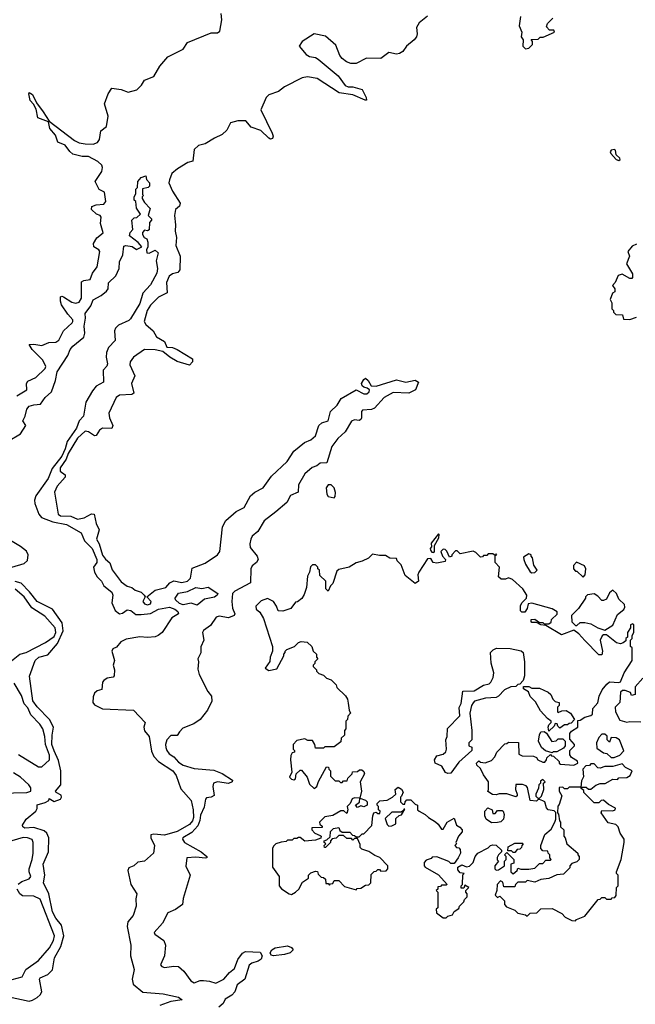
# Model space of a CAD drawing. Extents: x 2380107 to 2585170, y 384273 to 546161.
# Tile 250 of 256: x 2504743 to 2508700, y 486334 to 492665. Entities that reach past the tile are written whole.
import ezdxf

# ---------------------------------------------------------------- set-up
doc = ezdxf.new("R2010")
doc.units = 0

msp = doc.modelspace()

# ---------------------------------------------------------------- linework, layer by layer
at = {"layer": '0CON05XD'}
for points in [[(2504756.7, 490265), (2504790, 490285), (2504786.2, 490325), (2504795, 490340), (2504846.2, 490363.8), (2504907, 490423), (2504911.2, 490435), (2504892.2, 490475), (2504823.6, 490545), (2504803.3, 490576.7), (2504835, 490578.2), (2504885, 490569.1), (2504930, 490590), (2504975, 490590.6), (2504995, 490604.2), (2505025, 490663.8), (2505081.4, 490715), (2505085.5, 490725), (2505084.4, 490735), (2505051.8, 490771.8), (2505012.6, 490832.6), (2505005.6, 490855), (2505006.1, 490883.9), (2505015, 490887.5), (2505025, 490882.9), (2505078.5, 490848.5), (2505105, 490842.3), (2505125, 490847.8), (2505139.6, 490875), (2505141.1, 490978.9), (2505155, 490988.6), (2505195.8, 490994.2), (2505210.8, 491035), (2505242, 491075), (2505258.8, 491175), (2505252.5, 491185), (2505218.8, 491205), (2505217.5, 491225), (2505238.2, 491261.8), (2505280, 491295), (2505263.3, 491355), (2505266.7, 491395), (2505260, 491405), (2505237.5, 491415), (2505203.8, 491445), (2505205.9, 491464.1), (2505234.5, 491475.5), (2505285, 491478.8), (2505297.1, 491495), (2505289.2, 491555), (2505255, 491573.8), (2505228.1, 491625), (2505270.8, 491689.2), (2505276.4, 491715), (2505270.5, 491730.5), (2505245, 491753.8), (2505185, 491785.4), (2505145, 491785.9), (2505085, 491801.1), (2505065, 491817.5), (2505035, 491859.2), (2504987.5, 491877.5), (2504972.4, 491922.4), (2504937.5, 491965), (2504928.3, 492008.3), (2504860.8, 492035), (2504849.4, 492089.4), (2504832.1, 492122.1), (2504810.8, 492145), (2504802, 492188), (2504805, 492197.5), (2504825.8, 492185), (2504850.6, 492130.6), (2504895, 492073.3), (2504931.7, 492011.7), (2505095, 491888.5), (2505125, 491873.3), (2505165, 491866.5), (2505215, 491864.6), (2505243.8, 491875), (2505255.6, 491894.4), (2505265, 491950), (2505301.7, 491978.3), (2505312, 492045), (2505288.9, 492125), (2505312, 492188), (2505335, 492223.8), (2505395, 492216), (2505439.7, 492199.7), (2505495.5, 492214.5), (2505526.8, 492243.2), (2505545, 492276.7), (2505605, 492300), (2505645, 492366.2), (2505695, 492426), (2505795, 492476), (2505820.9, 492519.1), (2505975, 492580.8), (2506015, 492581.4), (2506028.7, 492591.3), (2506043.1, 492665), (2506038, 492705)], [(2507365, 492687.8), (2507311.1, 492645), (2507294.4, 492615), (2507298, 492575), (2507293.8, 492555), (2507278.8, 492535), (2507230, 492495), (2507205, 492460), (2507183.4, 492446.6), (2507165, 492444.4), (2507115, 492454.3), (2507064.5, 492415.5), (2506971.7, 492418.3), (2506906.8, 492383.2), (2506872.4, 492382.4), (2506843.4, 492393.4), (2506815.3, 492415.3), (2506801.5, 492435), (2506775, 492502), (2506708.5, 492558.5), (2506635, 492573.3), (2506558, 492525), (2506540, 492495), (2506585, 492442), (2506605, 492429.2), (2506645, 492421.4), (2506661.8, 492411.8), (2506789.2, 492305), (2506835, 492242), (2506855, 492234), (2506885, 492233.8), (2506945.5, 492215.5), (2506971.2, 492165), (2506971.7, 492148.3), (2506963, 492147), (2506885, 492180.8), (2506795.7, 492195.7), (2506655, 492285.8), (2506592.7, 492297.3), (2506558.3, 492291.7), (2506445, 492232.9), (2506406.2, 492203.8), (2506345, 492182.5), (2506326.4, 492165), (2506292.9, 492085), (2506366.2, 491935), (2506372.5, 491915), (2506368.3, 491901.7), (2506355, 491897.5), (2506345, 491903.3), (2506293, 491953), (2506230, 491975), (2506195.7, 492015.7), (2506145, 492015.6), (2506097.2, 492002.8), (2506073.8, 491955), (2506045, 491926.2), (2505995, 491904.1), (2505935, 491867.1), (2505909, 491861), (2505892.3, 491855), (2505865, 491831.1), (2505855.2, 491754.8), (2505825, 491746), (2505758.2, 491705), (2505722, 491675), (2505705.5, 491635), (2505702.9, 491615), (2505725, 491562.5), (2505775.7, 491484.3), (2505771.2, 491465), (2505745, 491443.8), (2505738.8, 491405), (2505745.4, 491345), (2505741.8, 491305), (2505751.2, 491265), (2505747.8, 491212.2), (2505774.5, 491145), (2505773.3, 491056.7), (2505760.6, 491039.4), (2505725, 491031.4), (2505705, 491016), (2505687.9, 490975), (2505692.1, 490907.9), (2505635, 490881.9), (2505585, 490829.4), (2505562.9, 490795), (2505544.3, 490725), (2505553.3, 490705), (2505600.8, 490665), (2505622.5, 490625), (2505674, 490595), (2505688.8, 490558.8), (2505725, 490558.1), (2505756.2, 490545), (2505853.8, 490483.8), (2505854, 490465), (2505835, 490443.1), (2505755, 490468), (2505708.9, 490495), (2505662.5, 490532.5), (2505615, 490542.7), (2505546.2, 490543.8), (2505474.2, 490495), (2505454.2, 490465), (2505450.8, 490445), (2505484, 490375), (2505462, 490325), (2505475.9, 490264.1), (2505465, 490254.2), (2505385, 490251.2), (2505364.3, 490235.7), (2505316.7, 490135), (2505320, 490105), (2505341.9, 490055), (2505335, 490036), (2505275, 490038.9), (2505256.9, 490025), (2505235, 489992), (2505225, 489990), (2505185, 490015.6), (2505165, 490020), (2505115, 489974.6), (2505055.9, 489875), (2505041.8, 489838.2), (2505003.1, 489783.1), (2505002.4, 489762.4), (2505035, 489737.5), (2505036, 489724)], [(2507962.5, 492685), (2507953.8, 492625), (2507970, 492585), (2507967.5, 492555), (2507980, 492535), (2507976.7, 492495), (2507995, 492477.5)], [(2507995, 492477.5), (2508015, 492482.5), (2508040, 492505), (2508040, 492525), (2508031.7, 492538.3), (2508075, 492540), (2508088.3, 492551.7), (2508107, 492553), (2508180, 492585), (2508177, 492597), (2508148.3, 492598.3), (2508128.3, 492618.3), (2508135, 492640), (2508170, 492675)], [(2508595, 491760), (2508602.5, 491765), (2508600, 491775), (2508577.5, 491795), (2508572.5, 491825), (2508565, 491830), (2508543.9, 491826.1), (2508537.5, 491815), (2508542.5, 491805), (2508577.5, 491765), (2508595, 491760)], [(2504670, 489955), (2504748.3, 490001.7), (2504782.5, 490055), (2504763.3, 490085), (2504778.8, 490115), (2504788.3, 490161.7), (2504805, 490180), (2504835, 490187.5), (2504877.3, 490192.7), (2504907.5, 490235), (2504948.2, 490271.8), (2504973.3, 490345), (2504985, 490401.2), (2505053.3, 490506.7), (2505067.8, 490545), (2505085, 490566.7), (2505155.5, 490624.5), (2505160.9, 490649.1), (2505157.5, 490695), (2505166.2, 490745), (2505164, 490775), (2505201.4, 490825), (2505215, 490863.8), (2505267.8, 490892.2), (2505301.4, 490918.6), (2505312, 490935), (2505315, 490973.3), (2505361.1, 491018.9), (2505382, 491065), (2505385, 491107.5), (2505406.4, 491153.6), (2505411.7, 491208.3), (2505425, 491212.5), (2505467, 491207), (2505495, 491187.5), (2505527.5, 491205), (2505505, 491232.5), (2505450, 491275), (2505453, 491297), (2505470, 491315), (2505463, 491377), (2505478.3, 491391.7), (2505497, 491393), (2505520, 491415), (2505493, 491453), (2505490, 491495), (2505480, 491505), (2505480, 491525), (2505490, 491545), (2505490, 491575), (2505500, 491585), (2505502.5, 491625), (2505525, 491650), (2505555, 491660), (2505558.3, 491638.3), (2505577.5, 491615), (2505577.5, 491595), (2505570, 491585), (2505531.7, 491578.3), (2505531.7, 491541.7), (2505540, 491535), (2505530, 491525), (2505530, 491515), (2505545, 491490), (2505581.7, 491451.7), (2505570, 491405), (2505590, 491385), (2505590, 491375), (2505578.3, 491361.7), (2505576.1, 491313.9), (2505565, 491307.5), (2505545, 491312.5), (2505533.6, 491296.4), (2505533.6, 491283.6), (2505543.6, 491263.6), (2505560, 491255), (2505567.5, 491235), (2505567.5, 491205), (2505557.5, 491185), (2505560, 491165), (2505575, 491163.3), (2505615, 491182.5), (2505633.3, 491165), (2505620, 491115), (2505630, 491065), (2505625.7, 491035), (2505585, 490960), (2505533.9, 490906.1), (2505515, 490840), (2505455, 490741.2), (2505445, 490730), (2505378.9, 490701.1), (2505358.5, 490681.5), (2505353.1, 490665), (2505357.6, 490602.4), (2505313.5, 490556.5), (2505300.8, 490525), (2505299.1, 490495), (2505307.9, 490452.1), (2505303, 490437), (2505278.8, 490411.2), (2505281.2, 490335), (2505235, 490308.1), (2505210.4, 490279.6), (2505168.8, 490205), (2505152.5, 490115), (2505124.6, 490085.4), (2505107.5, 490037.5), (2505047.4, 489952.6), (2505036.1, 489905), (2505015, 489858.8), (2504951.1, 489778.9), (2504926.2, 489715), (2504847.4, 489602.6), (2504838.4, 489575), (2504840, 489555), (2504867.3, 489485), (2504884.3, 489464.3), (2504955.6, 489435.6), (2505045, 489420), (2505138.1, 489365), (2505160, 489315), (2505209.2, 489265), (2505238.8, 489195), (2505239.7, 489175), (2505218.2, 489145), (2505223.6, 489113.6), (2505241.7, 489081.7), (2505270, 489055), (2505285, 489023.8), (2505336.5, 488985), (2505342.5, 488965), (2505335.4, 488915), (2505356.9, 488866.9), (2505385, 488844.2), (2505405, 488849.4), (2505435, 488870.6), (2505456.9, 488866.9), (2505490, 488840), (2505525, 488840.4), (2505585, 488847.6), (2505635, 488875.3), (2505706.9, 488886.9), (2505741.2, 488875), (2505758.8, 488858.8), (2505763.3, 488845), (2505722, 488818), (2505658.6, 488725), (2505632.5, 488705), (2505613.1, 488696.9), (2505565, 488692.2), (2505515, 488696.6), (2505427.2, 488682.8), (2505394.3, 488665.7), (2505365, 488630.8), (2505341.3, 488618.7), (2505336, 488605), (2505352.5, 488545), (2505343.8, 488515), (2505352.5, 488485), (2505350, 488445), (2505343.3, 488436.7), (2505305, 488432), (2505283.3, 488416.7), (2505276, 488405), (2505271.2, 488358.8), (2505240.9, 488349.1), (2505224.2, 488335), (2505215, 488310), (2505214.2, 488275), (2505225, 488260), (2505275, 488234), (2505475, 488224.3), (2505550.8, 488145), (2505540.6, 488115), (2505545, 488093.3), (2505575.7, 488055), (2505591.2, 487961.2), (2505606.5, 487926.5), (2505634.7, 487894.7), (2505727.3, 487835), (2505748.8, 487805), (2505779.8, 487719.8), (2505846.2, 487645), (2505858, 487585), (2505859.5, 487535), (2505855, 487514.4), (2505835, 487489.2), (2505755, 487444.2), (2505675, 487421.1), (2505605, 487428), (2505587, 487423), (2505586.7, 487405), (2505610, 487355), (2505604.3, 487305.7), (2505545.7, 487254.3), (2505502.3, 487247.7), (2505476.7, 487225), (2505445, 487211.2), (2505437.5, 487195), (2505458.1, 487105), (2505495.6, 487045), (2505488.8, 487011.2), (2505491.4, 486965), (2505472.5, 486905), (2505439.4, 486865), (2505434.6, 486835), (2505456.9, 486715), (2505456.1, 486645), (2505478, 486558), (2505465.7, 486495), (2505472.5, 486462.5), (2505535, 486412.9), (2505665, 486402.2), (2505765, 486378.9), (2505788.3, 486361.7), (2505715, 486352.1), (2505645, 486325.5)], [(2508708.3, 491221.7), (2508680.7, 491209.3), (2508652.5, 491175), (2508662.5, 491145), (2508642.5, 491095), (2508681.7, 491031.7), (2508681.7, 491008.3), (2508678.3, 491001.7), (2508665, 491000), (2508615, 491028.8), (2508590.7, 491019.3), (2508570, 490975), (2508552.5, 490955), (2508567.5, 490935), (2508567.5, 490915), (2508553, 490907), (2508537.5, 490865), (2508550, 490845), (2508550, 490805), (2508560, 490795), (2508560, 490785), (2508575, 490770), (2508618.3, 490768.3), (2508625, 490740), (2508665, 490737.5), (2508707.7, 490752.3)], [(2505036, 489724), (2504984.2, 489665), (2504967, 489627), (2504990, 489485), (2505005, 489474.4), (2505072, 489472), (2505115, 489453.6), (2505157.7, 489462.3), (2505205, 489488.1), (2505221.2, 489485), (2505234.3, 489425), (2505254.3, 489385), (2505238, 489325), (2505254.6, 489294.6), (2505275, 489222.9), (2505295, 489195.8), (2505323, 489173), (2505337.9, 489127.9), (2505395, 489050), (2505433, 489023), (2505465, 489013.8), (2505485, 488996.2), (2505524, 488984), (2505542.5, 488965), (2505550, 488955), (2505534.3, 488925), (2505545, 488909.2), (2505565, 488903.6), (2505585, 488908), (2505588.6, 488925), (2505560, 488955), (2505613.1, 488996.9), (2505683.3, 489015), (2505709.2, 489045), (2505733, 489057), (2505785, 489046.9), (2505822.5, 489055), (2505841.1, 489075), (2505852.5, 489137.5), (2505935, 489171.4), (2506015, 489224.4), (2506029.2, 489245), (2506047.5, 489405), (2506067.3, 489445), (2506135, 489502.7), (2506185, 489529.4), (2506226.8, 489603.2), (2506253.7, 489626.3), (2506307.5, 489655), (2506360.8, 489729.1), (2506463.1, 489825), (2506505, 489891.4), (2506574.4, 489945.6), (2506615, 489964.2), (2506645, 489989.2), (2506666.9, 490055), (2506685, 490071.9), (2506725.8, 490085), (2506742, 490145), (2506784.3, 490185.7), (2506810.2, 490229.8), (2506905, 490284), (2506955, 490260), (2506975, 490260), (2506988.8, 490271.2), (2506992.5, 490285), (2506976.7, 490296.7), (2506955, 490301.2), (2506945, 490310), (2506941.2, 490325), (2506955, 490352.5), (2506965, 490360), (2506982.5, 490345), (2507001.7, 490311.7), (2507035, 490308.8), (2507165, 490348.6), (2507225, 490334.2), (2507285, 490347.1), (2507306.2, 490335), (2507287.5, 490285), (2507245, 490263.5), (2507142.7, 490267.3), (2507085.3, 490234.7), (2507023.2, 490166.8), (2507005, 490159.2), (2506946.1, 490153.9), (2506940, 490145), (2506941.2, 490105), (2506935.9, 490094.1), (2506925, 490088.8), (2506895, 490092.9), (2506875, 490084.2), (2506835, 490015.8), (2506787.3, 489972.7), (2506749.8, 489920.2), (2506718, 489815), (2506675, 489814.3), (2506654.1, 489795.9), (2506624, 489786), (2506575.6, 489745), (2506534.4, 489675), (2506532.3, 489627.7), (2506483.8, 489606.2), (2506459.5, 489560.5), (2506389.6, 489500.4), (2506315, 489441.8), (2506272.9, 489375), (2506238.5, 489345), (2506227.9, 489325), (2506222.1, 489295), (2506225, 489271.2), (2506270.4, 489215), (2506276.5, 489193.5), (2506266, 489175), (2506236.5, 489153.5), (2506228, 489135), (2506226, 489045), (2506125, 488990.9), (2506112.1, 488975), (2506107.1, 488925), (2506111.5, 488881.5), (2506125.5, 488845.5), (2506121.4, 488835), (2506085, 488819.2), (2506025, 488828.6), (2506005.8, 488824.2), (2505969.5, 488770.5), (2505925, 488737.5), (2505917.5, 488725), (2505927.5, 488675), (2505908.3, 488631.7), (2505907, 488593), (2505887.5, 488555), (2505892.5, 488535), (2505888.3, 488488.3), (2505897.5, 488455), (2505952.5, 488345), (2505975.8, 488315.8), (2505977.5, 488282.5), (2505950, 488225), (2505902.5, 488165), (2505863.6, 488136.4), (2505790.8, 488109.2), (2505770, 488085), (2505755, 488063.3), (2505715, 488063.3), (2505690, 488035), (2505680.8, 488005), (2505682, 487985), (2505688, 487965), (2505704, 487945), (2505735, 487924.2), (2505765, 487890.8), (2505795, 487872.5), (2505865, 487851.2), (2505990.5, 487840.5), (2506045, 487818.5), (2506110, 487775), (2506109.2, 487765), (2506085.8, 487754.2), (2506015, 487763.5), (2505990, 487755), (2505985.7, 487735), (2505994.2, 487675.8), (2505975, 487665.7), (2505945, 487661.2), (2505937.3, 487652.7), (2505928.6, 487601.4), (2505905, 487550), (2505901, 487515), (2505888.8, 487481.2), (2505850.3, 487439.7), (2505792.9, 487405), (2505789.6, 487395), (2505803.3, 487375), (2505910, 487315), (2505946.1, 487283.9), (2505946.7, 487275), (2505936.9, 487273.1), (2505875, 487280), (2505817.5, 487275), (2505811.7, 487221.7), (2505840, 487165), (2505793.8, 487015), (2505790, 486975), (2505745, 486943.8), (2505695, 486922.5), (2505662, 486855), (2505607.5, 486795), (2505612.5, 486785), (2505670, 486745), (2505681.2, 486715), (2505674.1, 486645.9), (2505648.3, 486588.3), (2505657, 486577), (2505675, 486570), (2505735, 486580), (2505765, 486576.7), (2505797.7, 486547.7), (2505842.5, 486485), (2505865, 486472.5), (2505903.9, 486486.1), (2505925, 486486.7), (2505963, 486483), (2506005, 486469.2), (2506055, 486496.5), (2506091.2, 486538.8), (2506124.5, 486565), (2506145, 486622.5), (2506175, 486662.5), (2506195, 486672.9), (2506289.4, 486669.4), (2506301.9, 486645), (2506294.4, 486625), (2506275, 486611.1), (2506235, 486598.9), (2506218.5, 486585), (2506190.4, 486495), (2506140.8, 486459.2), (2506125.5, 486415), (2506107.6, 486392.4), (2506063.5, 486366.5), (2506050.8, 486339.2), (2506022.5, 486315)], [(2504725, 490245.7), (2504756.7, 490265)], [(2506765, 489590), (2506771.7, 489598.3), (2506773.3, 489625), (2506763.8, 489655), (2506745, 489673.8), (2506725, 489673.8), (2506714, 489655), (2506717.5, 489615), (2506725, 489600), (2506765, 489590)], [(2504635, 489127.5), (2504772.7, 489167.3), (2504792.4, 489187.6), (2504796.8, 489225), (2504787.8, 489247.8), (2504748.3, 489278.3), (2504635, 489346.2)], [(2507405, 489240), (2507410, 489245), (2507410, 489285), (2507437, 489333), (2507440, 489355), (2507435, 489360), (2507388.3, 489298.3), (2507390, 489275), (2507382.5, 489265), (2507383, 489253), (2507391.7, 489241.7), (2507405, 489240)], [(2507485, 486890), (2507495, 486900), (2507525, 486910), (2507535, 486930), (2507565, 486950), (2507570, 486965), (2507597, 486993), (2507601.7, 487008.3), (2507620, 487025), (2507620, 487045), (2507610, 487055), (2507610, 487065), (2507630, 487085), (2507605, 487100), (2507598.3, 487081.7), (2507581.7, 487081.7), (2507580, 487095), (2507590, 487105), (2507592.5, 487167.5), (2507600, 487175), (2507575, 487180), (2507558.3, 487198.3), (2507560, 487215), (2507585, 487230), (2507615, 487217.5), (2507635, 487222.5), (2507657.5, 487245), (2507670, 487285), (2507687.5, 487305), (2507755, 487340), (2507770, 487355), (2507785, 487360), (2507805, 487356.7), (2507840, 487325), (2507840, 487315), (2507820, 487295), (2507813, 487277), (2507813, 487263), (2507820, 487255), (2507797.5, 487225), (2507797.5, 487205), (2507805, 487197.5), (2507821.7, 487198.3), (2507860, 487225), (2507860, 487255), (2507870, 487265), (2507870, 487285), (2507860, 487295), (2507875, 487310), (2507920, 487265), (2507918.3, 487241.7), (2507900, 487235), (2507900, 487185), (2507915, 487172.5), (2507940, 487195), (2507945, 487210), (2507965, 487202.5), (2508015, 487202.5), (2508055, 487210), (2508085, 487240), (2508105, 487240), (2508125, 487260), (2508155, 487260), (2508160, 487265), (2508150, 487275), (2508150, 487295), (2508140, 487305), (2508138.3, 487318.3), (2508105, 487320), (2508092.5, 487335), (2508092.5, 487355), (2508117.5, 487425), (2508159.3, 487460.7), (2508182.5, 487505), (2508190, 487525), (2508188.3, 487568.3), (2508177.5, 487577.5), (2508140, 487585), (2508128.3, 487598.3), (2508117.5, 487635), (2508105, 487642.5), (2508085, 487650), (2508075, 487650), (2508065, 487640), (2508023.6, 487643.6), (2508007, 487727), (2507998.3, 487738.3), (2507975, 487747.5), (2507931.7, 487748.3), (2507930, 487715), (2507940, 487685), (2507940, 487675), (2507931.7, 487668.3), (2507875, 487687.5), (2507825, 487687.5), (2507805, 487680), (2507783, 487683), (2507751.7, 487701.7), (2507757.5, 487715), (2507757.5, 487765), (2507725, 487810), (2507705, 487850), (2507681.7, 487871.7), (2507680, 487885), (2507695, 487900), (2507705, 487890), (2507735, 487887.5), (2507775, 487902.5), (2507797.5, 487925), (2507810, 487955), (2507861.7, 488008.3), (2507875, 488010), (2507885, 488020), (2507948.3, 488018.3), (2507951.7, 487941.7), (2507972.5, 487932.5), (2508045, 487930), (2508065, 487920), (2508072.5, 487905), (2508105, 487890), (2508118.3, 487891.7), (2508130, 487905), (2508131.7, 487918.3), (2508155, 487940), (2508161.7, 487931.7), (2508175, 487930), (2508210, 487895), (2508210, 487885), (2508218.3, 487878.3), (2508305, 487872.5), (2508330, 487885), (2508328.3, 487898.3), (2508290.7, 487920.7), (2508278.3, 487938.3), (2508280, 487965), (2508310, 487995), (2508310, 488005), (2508278.3, 488038.3), (2508280, 488075), (2508290.7, 488089.3), (2508330, 488115), (2508331.7, 488158.3), (2508345, 488160), (2508375, 488180), (2508415, 488190), (2508425, 488200), (2508427.5, 488235), (2508458.3, 488271.7), (2508467.5, 488315), (2508487.5, 488355), (2508517, 488393), (2508533.6, 488406.4), (2508595, 488402.5), (2508605, 488407.5), (2508628.8, 488465), (2508680, 488545), (2508680, 488625), (2508670, 488635), (2508670, 488675), (2508680, 488685), (2508680, 488705), (2508690, 488725), (2508690, 488775), (2508685, 488780), (2508670, 488775), (2508670, 488755), (2508650, 488725), (2508650, 488695), (2508640, 488685), (2508638.3, 488671.7), (2508621.7, 488658.3), (2508605, 488652.5), (2508578.3, 488658.3), (2508515, 488710), (2508495, 488710), (2508487, 488703), (2508473.3, 488675), (2508490, 488605), (2508485, 488580), (2508465, 488580), (2508375, 488672.5), (2508336.4, 488716.4), (2508305, 488740), (2508225, 488710), (2508125, 488770), (2508093, 488773), (2508065, 488790), (2508035, 488790), (2508030, 488795), (2508031.7, 488808.3), (2508055, 488810), (2508085, 488790), (2508105, 488790), (2508115, 488780), (2508145, 488780), (2508158.3, 488791.7), (2508161.7, 488808.3), (2508198.3, 488841.7), (2508198.3, 488858.3), (2508165, 488877.5), (2508035, 488913.3), (2508011.7, 488908.3), (2508005, 488880), (2507990, 488855), (2507970, 488855), (2507962.5, 488865), (2507963, 488897), (2507970, 488915), (2508000, 488945), (2508002.5, 488965), (2507977.5, 489005), (2507910, 489065), (2507885, 489076.7), (2507865, 489067.5), (2507838.3, 489068.3), (2507821.7, 489081.7), (2507827.5, 489145), (2507800, 489175), (2507800, 489220), (2507810, 489225), (2507805, 489230), (2507800, 489220), (2507785, 489230), (2507755, 489230), (2507745, 489220), (2507725, 489220), (2507718.3, 489211.7), (2507705, 489210), (2507675, 489240), (2507657, 489247), (2507575, 489230), (2507555, 489250), (2507545, 489250), (2507520, 489225), (2507520, 489215), (2507505, 489210), (2507488.3, 489248.3), (2507478.3, 489258.3), (2507465, 489260), (2507450, 489245), (2507460, 489215), (2507480, 489195), (2507478.3, 489181.7), (2507425, 489170), (2507400, 489175), (2507385, 489200), (2507365, 489197.5), (2507308.3, 489111.7), (2507302.5, 489095), (2507307.5, 489055), (2507285, 489040), (2507221.7, 489091.7), (2507195, 489160), (2507170, 489185), (2507165, 489200), (2507123, 489203), (2507095, 489220), (2507055, 489220), (2507010.7, 489229.3), (2506985, 489203.3), (2506945, 489182.5), (2506905, 489172.5), (2506860, 489145), (2506795, 489130), (2506781.2, 489118.8), (2506755, 489040), (2506740, 489025), (2506725, 488990), (2506710, 489005), (2506710, 489055), (2506671.7, 489091.7), (2506670, 489125), (2506660, 489135), (2506660, 489145), (2506645, 489160), (2506625, 489160), (2506613, 489147), (2506607, 489113), (2506593, 489087), (2506587.5, 489015), (2506571.7, 488968.3), (2506556.7, 488943.3), (2506528.3, 488921.7), (2506515, 488920), (2506485, 488880), (2506435, 488862.5), (2506403.8, 488863.8), (2506393.8, 488895), (2506375, 488923.3), (2506335, 488944), (2506295, 488927.5), (2506260, 488895), (2506262.5, 488875), (2506287.5, 488855), (2506310, 488815), (2506367.5, 488635), (2506367.5, 488605), (2506352.5, 488565), (2506351.7, 488538.3), (2506320, 488495), (2506345, 488480), (2506395, 488490), (2506440, 488575), (2506440, 488585), (2506450, 488595), (2506450, 488605), (2506460, 488615), (2506510, 488635), (2506535, 488660), (2506553, 488667), (2506591.7, 488661.7), (2506620, 488635), (2506630, 488605), (2506650, 488585), (2506650, 488565), (2506660, 488555), (2506640, 488535), (2506640, 488525), (2506630, 488515), (2506630, 488505), (2506650, 488485), (2506650, 488475), (2506665, 488460), (2506695, 488450), (2506715, 488430), (2506745, 488420), (2506778.3, 488388.3), (2506781.7, 488371.7), (2506837, 488317), (2506850, 488295), (2506855, 488270), (2506860, 488225), (2506870, 488205), (2506853, 488187), (2506850, 488165), (2506840, 488155), (2506840, 488105), (2506830, 488095), (2506830, 488065), (2506810, 488045), (2506808.3, 488021.7), (2506765, 487990), (2506705, 487990), (2506695, 487980), (2506645, 487980), (2506640, 488005), (2506625, 488030), (2506595, 488030), (2506575, 488040), (2506525, 488030), (2506500, 488005), (2506500, 487975), (2506510, 487965), (2506510, 487955), (2506495, 487950), (2506487, 487933), (2506483.8, 487905), (2506493, 487827), (2506477.5, 487795), (2506490.7, 487780.7), (2506505, 487777.5), (2506516.7, 487783.3), (2506520, 487815), (2506545, 487840), (2506555, 487840), (2506590, 487795), (2506605, 487750), (2506635, 487722.5), (2506652.5, 487735), (2506663.3, 487766.7), (2506715, 487860), (2506728.3, 487858.3), (2506730, 487845), (2506740, 487835), (2506741.7, 487801.7), (2506771.7, 487771.7), (2506795, 487770), (2506805, 487760), (2506815, 487760), (2506825, 487770), (2506848.3, 487771.7), (2506851.7, 487788.3), (2506880, 487815), (2506881.7, 487828.3), (2506915, 487830), (2506928.3, 487841.7), (2506941.7, 487841.7), (2506955, 487830), (2506958.8, 487815), (2506931.2, 487765), (2506940, 487705), (2506930, 487660), (2506895, 487662.5), (2506880, 487655), (2506867.5, 487625), (2506847.5, 487605), (2506852.5, 487585), (2506845, 487560), (2506827, 487577), (2506807, 487577), (2506755, 487547.5), (2506705, 487540), (2506670, 487505), (2506671.7, 487491.7), (2506688.3, 487478.3), (2506688.3, 487471.7), (2506621.7, 487468.3), (2506620, 487455), (2506640, 487435), (2506675, 487420), (2506680, 487415), (2506678.3, 487401.7), (2506645, 487390), (2506575, 487382.5), (2506545, 487407.5), (2506535, 487407.5), (2506525, 487400), (2506505, 487400), (2506495, 487390), (2506465, 487390), (2506455, 487380), (2506423, 487377), (2506390, 487365), (2506375, 487350), (2506367.5, 487335), (2506367.5, 487305)], [(2508035, 489107.5), (2508055, 489110), (2508070, 489125), (2508048.3, 489158.3), (2508040, 489205), (2508030, 489215), (2508030, 489225), (2508015, 489230), (2507981.7, 489208.3), (2507982.5, 489195), (2507993.3, 489165), (2508024.1, 489114.1), (2508035, 489107.5)], [(2508365, 489080), (2508377.5, 489095), (2508382.5, 489135), (2508373, 489153), (2508323, 489177), (2508302.5, 489155), (2508303, 489133), (2508315, 489120), (2508325, 489120), (2508365, 489080)], [(2504675, 486381.1), (2504805, 486354.5), (2504825, 486359.5), (2504855, 486378.2), (2504874.7, 486395.3), (2504885.4, 486415), (2504871.1, 486495), (2504874.2, 486505), (2504923.7, 486526.3), (2504954.7, 486555.3), (2504966.7, 486633.3), (2505008, 486705), (2505026.4, 486775), (2505011.8, 486841.8), (2504975, 486888.5), (2504955, 486928.9), (2504930.6, 487045), (2504896.2, 487115), (2504905.3, 487165), (2504894, 487235), (2504928.8, 487315), (2504930.3, 487405), (2504917.9, 487435), (2504900.3, 487450.3), (2504835, 487470), (2504776.4, 487466.4), (2504763.1, 487475), (2504761.9, 487485), (2504785, 487523.8), (2504846.7, 487575), (2504856.4, 487593.6), (2504855, 487617.5), (2504907.7, 487632.3), (2504930, 487645), (2504933, 487657), (2504965, 487637.5), (2505005, 487653.3), (2505012, 487665), (2505009.7, 487679.7), (2504976.7, 487695), (2504972.5, 487705), (2505006.9, 487745), (2505008.4, 487835), (2504991.8, 487901.8), (2504963.8, 487963.8), (2504950.9, 488005), (2504952.2, 488065), (2504961.4, 488115), (2504933.8, 488165), (2504855, 488246), (2504828.8, 488285), (2504805.9, 488444.1), (2504843.1, 488545), (2504866.2, 488565), (2504925, 488581.4), (2504987.1, 488652.9), (2505022, 488735), (2505016.4, 488786.4), (2504954.2, 488874.2), (2504855, 488924.6), (2504807, 488987), (2504751.9, 489041.9), (2504715, 489051.6)], [(2505885, 488900), (2505845, 488913.8), (2505795, 488902.5), (2505771.1, 488911.1), (2505745.7, 488935), (2505743.6, 488945), (2505765, 488978.1), (2505822.5, 488987.5), (2505875, 489013.1), (2505915, 489007.5), (2505955, 489015.6), (2506016.1, 488976.1), (2506012, 488965), (2505995, 488951.4), (2505930.4, 488939.6), (2505885, 488900)], [(2504668.8, 488525), (2504745, 488584.3), (2504785, 488597.1), (2504908.7, 488661.3), (2504965, 488699.1), (2504975.3, 488725), (2504970.4, 488755), (2504905, 488830.5), (2504822.2, 488882.2), (2504771.1, 488955), (2504715, 489002.3)], [(2508505, 488740), (2508555, 488772.5), (2508585, 488840), (2508626.4, 488873.6), (2508631.7, 488888.3), (2508630, 488905), (2508595, 488940), (2508580, 488975), (2508555, 488997.5), (2508535, 488980), (2508515, 488940), (2508495, 488930), (2508485, 488930), (2508459.3, 488959.3), (2508435, 488972.5), (2508393, 488967), (2508380, 488955), (2508380, 488945), (2508335, 488880), (2508290, 488835), (2508293, 488793), (2508315, 488770), (2508325, 488770), (2508345, 488790), (2508375, 488790), (2508415, 488780), (2508460, 488755), (2508505, 488740)], [(2507495, 487817.5), (2507480, 487825), (2507457.5, 487865), (2507413.8, 487883.8), (2507410, 487905), (2507425, 487932.5), (2507465, 487942.5), (2507481.7, 487958.3), (2507487.5, 487975), (2507482.5, 488035), (2507490, 488055), (2507493, 488107), (2507571.7, 488188.3), (2507568.3, 488241.7), (2507581.7, 488268.3), (2507591.7, 488348.3), (2507665, 488350), (2507725, 488386), (2507760, 488395), (2507772.5, 488405), (2507786.7, 488435), (2507790, 488465), (2507773, 488527), (2507770, 488595), (2507787, 488613), (2507807, 488623), (2507895, 488622.5), (2507967, 488607), (2507980, 488595), (2507987.5, 488535), (2507987.5, 488445), (2507980, 488415), (2507958.3, 488391.7), (2507945, 488390), (2507931.7, 488378.3), (2507900, 488375), (2507860, 488355), (2507820, 488315), (2507805, 488307.5), (2507737, 488303), (2507667.5, 488282.5), (2507657, 488273), (2507647.5, 488255), (2507637.5, 488205), (2507650, 488095), (2507650, 488035), (2507630, 488015), (2507630, 487995), (2507648.3, 487988.3), (2507650, 487965), (2507565, 487890), (2507515, 487820), (2507495, 487817.5)], [(2504735, 487939.4), (2504865, 487860.8), (2504885, 487860), (2504934, 487906), (2504935.4, 487935), (2504909.6, 488005), (2504905.4, 488055), (2504892.5, 488105), (2504872, 488135), (2504814.6, 488194.6), (2504795, 488240), (2504771.1, 488265), (2504755, 488318.8), (2504707.9, 488397.9)], [(2508748.3, 488431.7), (2508700, 488375), (2508700, 488325), (2508675, 488320), (2508668.3, 488338.3), (2508635, 488352.5), (2508618.3, 488351.7), (2508605, 488340), (2508600, 488275), (2508570, 488245), (2508572.5, 488215), (2508600.7, 488160.7), (2508645, 488147.5), (2508665, 488152.5), (2508735, 488150)], [(2508145, 488090), (2508140, 488115), (2508145, 488130), (2508160, 488145), (2508160, 488155), (2508135, 488172.5), (2508090.7, 488220.7), (2508058.3, 488278.3), (2508023.9, 488313.9), (2508013, 488343), (2507981.7, 488361.7), (2507981.7, 488378.3), (2508015, 488377.5), (2508035, 488367.5), (2508085, 488366.7), (2508140.7, 488340.7), (2508157.5, 488325), (2508170, 488295), (2508185, 488280), (2508210, 488275), (2508210, 488255), (2508200, 488245), (2508200, 488215), (2508205, 488210), (2508228.3, 488221.7), (2508255, 488222.5), (2508282.5, 488205), (2508310, 488165), (2508288.3, 488141.7), (2508275, 488140), (2508265, 488130), (2508245, 488130), (2508215, 488110), (2508201.7, 488121.7), (2508198.3, 488138.3), (2508185, 488140), (2508178.3, 488121.7), (2508145, 488090)], [(2508165, 487950), (2508123, 487963), (2508097.5, 487985), (2508077.5, 488025), (2508083.6, 488066.4), (2508093.3, 488086.7), (2508115, 488087.5), (2508128.3, 488078.3), (2508163, 488023), (2508191.7, 488028.3), (2508205, 488040), (2508235, 488040), (2508250, 488025), (2508250, 487995), (2508238.3, 487981.7), (2508195, 487957.5), (2508173, 487957), (2508165, 487950)], [(2508565, 487920), (2508600, 487935), (2508627, 487963), (2508597.5, 488035), (2508577, 488047), (2508545, 488050), (2508535, 488020), (2508520, 488035), (2508518.3, 488058.3), (2508505, 488070), (2508485, 488070), (2508465, 488050), (2508450, 488015), (2508451.7, 487981.7), (2508495, 487950), (2508517, 487947), (2508545, 487920), (2508565, 487920)], [(2508315, 486870), (2508321.7, 486878.3), (2508375, 486900), (2508461.7, 487008.3), (2508475, 487010), (2508485, 487020), (2508505, 487020), (2508515, 487010), (2508545, 487010), (2508551.7, 487018.3), (2508568.3, 487021.7), (2508577, 487033), (2508580, 487085), (2508590, 487095), (2508590, 487165), (2508580, 487175), (2508580, 487185), (2508610, 487265), (2508627.5, 487375), (2508627.5, 487395), (2508602.5, 487435), (2508590, 487475), (2508575, 487490), (2508525, 487500), (2508480, 487565), (2508485, 487580), (2508555, 487577.5), (2508570, 487585), (2508572.5, 487595), (2508527.7, 487617.7), (2508495, 487647.5), (2508480, 487645), (2508465, 487630), (2508435, 487630), (2508370, 487695), (2508368.3, 487708.3), (2508351.7, 487721.7), (2508350, 487730), (2508385, 487730), (2508398.3, 487718.3), (2508415, 487717.5), (2508446.2, 487743.8), (2508475, 487753.3), (2508506.4, 487753.6), (2508555, 487782.5), (2508585, 487780), (2508595, 487790), (2508645, 487792.5), (2508667.5, 487805), (2508680, 487835), (2508637, 487857), (2508615, 487880), (2508555, 487862.5), (2508505, 487862.5), (2508475, 487852.5), (2508460, 487855), (2508435, 487880), (2508415, 487880), (2508405, 487870), (2508383, 487867), (2508362.5, 487845), (2508367, 487797), (2508355, 487770), (2508350, 487730), (2508275, 487730), (2508265, 487720), (2508245, 487720), (2508235, 487730), (2508211.7, 487728.3), (2508210, 487705), (2508227.5, 487675), (2508211.7, 487618.3), (2508203, 487607), (2508200, 487565), (2508207, 487557), (2508213, 487513), (2508220, 487505), (2508220, 487475), (2508240, 487455), (2508240, 487415), (2508250, 487405), (2508260, 487365), (2508330, 487305), (2508330, 487295), (2508340, 487285), (2508340, 487265), (2508325, 487250), (2508291.7, 487238.3), (2508280, 487225), (2508278.3, 487211.7), (2508238.3, 487171.7), (2508195, 487167.5), (2508145, 487142.5), (2508093, 487137), (2508055, 487120), (2508005, 487130), (2507995, 487120), (2507945, 487120), (2507930, 487105), (2507925, 487090), (2507855, 487090), (2507848.3, 487118.3), (2507833, 487127), (2507812.5, 487105), (2507810, 487065), (2507800, 487035), (2507815, 487020), (2507828.3, 487028.3), (2507858.3, 486998.3), (2507860, 486975), (2507871.7, 486961.7), (2507925, 486940), (2507945, 486920), (2507995, 486910), (2508005, 486900), (2508025, 486920), (2508067, 486923), (2508093, 486947), (2508165, 486950), (2508227, 486917), (2508250, 486895), (2508293, 486873), (2508315, 486870)], [(2504615, 487692), (2504790, 487695), (2504814, 487705), (2504815.7, 487725), (2504802.5, 487745), (2504748, 487795), (2504702.6, 487822.6)], [(2508085, 487660), (2508097, 487673), (2508112.5, 487715), (2508110, 487755), (2508120, 487765), (2508105, 487780), (2508091.7, 487768.3), (2508090, 487755), (2508080, 487745), (2508077, 487723), (2508060, 487685), (2508061.7, 487671.7), (2508071.7, 487661.7), (2508085, 487660)], [(2506367.5, 487305), (2506367.5, 487215), (2506410, 487155), (2506410, 487095), (2506425, 487076.7), (2506475, 487043.3), (2506489.3, 487040.7), (2506515.9, 487054.1), (2506536.7, 487075), (2506560.7, 487119.3), (2506600, 487145), (2506600, 487165), (2506615, 487180), (2506645, 487190), (2506658.3, 487188.3), (2506661.7, 487171.7), (2506681.7, 487151.7), (2506695, 487150), (2506708.3, 487138.3), (2506711.7, 487111.7), (2506725, 487110), (2506735, 487100), (2506741.7, 487108.3), (2506755, 487110), (2506765, 487130), (2506795, 487130), (2506831.7, 487091.7), (2506905, 487070), (2506911.7, 487078.3), (2506935, 487080), (2506965, 487100), (2506988.3, 487101.7), (2507000, 487115), (2507001.7, 487168.3), (2507021.7, 487188.3), (2507035, 487190), (2507045, 487200), (2507055, 487200), (2507065, 487190), (2507098.3, 487191.7), (2507110, 487205), (2507110, 487225), (2507058.3, 487278.3), (2507025, 487290), (2506987, 487317), (2506941.7, 487331.7), (2506932.5, 487342.5), (2506931.7, 487361.7), (2506915, 487400), (2506895, 487400), (2506885, 487390), (2506875, 487400), (2506845, 487400), (2506825, 487420), (2506795, 487420), (2506778.3, 487401.7), (2506751.7, 487398.3), (2506740, 487385), (2506740, 487375), (2506708.3, 487341.7), (2506701.7, 487341.7), (2506700, 487355), (2506710, 487365), (2506700, 487375), (2506700, 487385), (2506718.3, 487391.7), (2506738.3, 487411.7), (2506740, 487445), (2506760, 487465), (2506795, 487470), (2506801.7, 487451.7), (2506815, 487440), (2506865, 487440), (2506881.7, 487421.7), (2506895, 487420), (2506905, 487410), (2506925, 487410), (2506945, 487430), (2506955, 487430), (2507007, 487483), (2507012.5, 487545), (2507020, 487565), (2507035, 487570), (2507045, 487560), (2507058.3, 487561.7), (2507060, 487575), (2507050, 487585), (2507050, 487605), (2507040, 487615), (2507040, 487625), (2507058.3, 487641.7), (2507105, 487647.5), (2507140, 487665), (2507160, 487685), (2507157.5, 487715), (2507175, 487730), (2507196.4, 487716.4), (2507207, 487697), (2507198.3, 487671.7), (2507190, 487665), (2507190, 487635), (2507205, 487620), (2507218.3, 487621.7), (2507220, 487635), (2507231.7, 487648.3), (2507258.3, 487648.3), (2507285, 487620), (2507300, 487615), (2507300, 487585), (2507310, 487575), (2507350, 487555), (2507370, 487535), (2507415, 487507.5), (2507433, 487493), (2507455, 487460), (2507465, 487460), (2507490, 487505), (2507535, 487530), (2507550, 487485), (2507573, 487473), (2507587.5, 487455), (2507586.7, 487443.3), (2507564.1, 487415.9), (2507547.5, 487375), (2507550, 487365), (2507540, 487355), (2507551.7, 487341.7), (2507565, 487340), (2507575, 487330), (2507576.7, 487305), (2507562.5, 487275), (2507535, 487240), (2507515, 487240), (2507501.7, 487251.7), (2507425, 487282.5), (2507395, 487280), (2507388.3, 487271.7), (2507355, 487260), (2507342.5, 487245), (2507342.5, 487225), (2507350, 487215), (2507436.1, 487166.1), (2507490, 487105), (2507485, 487100), (2507455, 487100), (2507448.3, 487091.7), (2507431.7, 487088.3), (2507430, 487075), (2507420, 487065), (2507430, 487055), (2507430, 486955), (2507420, 486945), (2507423, 486923), (2507465, 486890), (2507485, 486890)], [(2506915, 487600), (2506902.5, 487615), (2506927, 487633), (2506930, 487660), (2506965, 487647.5), (2506977.5, 487635), (2506977.5, 487615), (2506955, 487603.3), (2506935, 487610), (2506915, 487600)], [(2507115, 487480), (2507135, 487482.5), (2507160, 487495), (2507161.7, 487528.3), (2507181.7, 487548.3), (2507198.3, 487551.7), (2507218.3, 487588.3), (2507211.7, 487588.3), (2507210, 487580), (2507195, 487570), (2507135, 487570), (2507091.7, 487528.3), (2507105, 487490), (2507115, 487480)], [(2507775, 487500), (2507742.5, 487525), (2507732.5, 487545), (2507732.5, 487575), (2507751.7, 487598.3), (2507780, 487585), (2507785, 487560), (2507798.3, 487561.7), (2507815, 487580), (2507845, 487580), (2507850, 487575), (2507857.5, 487555), (2507852.5, 487525), (2507835, 487507.5), (2507815, 487502.5), (2507775, 487500)], [(2504732.9, 487107.1), (2504756.6, 487123.4), (2504805, 487141.5), (2504815.6, 487155), (2504804.3, 487185), (2504804.1, 487204.1), (2504824.2, 487265), (2504829.2, 487305), (2504830, 487375), (2504822.7, 487392.7), (2504794.5, 487404.5), (2504765, 487406.8), (2504691.9, 487385)], [(2507925, 487310), (2507915, 487310), (2507905, 487320), (2507881.7, 487321.7), (2507883.6, 487346.4), (2507925, 487370), (2507975, 487370), (2507980, 487365), (2507970, 487355), (2507968.3, 487341.7), (2507958.3, 487331.7), (2507941.7, 487328.3), (2507925, 487310)], [(2504695, 486494), (2504759.5, 486510.5), (2504782, 486558), (2504863.6, 486616.4), (2504935, 486698.1), (2504961.3, 486745), (2504967.7, 486775), (2504875, 487009.4), (2504835, 487030), (2504761.2, 487031.2), (2504745, 487044.2), (2504727.8, 487075)], [(2506375, 486645.4), (2506360.5, 486650.5), (2506352.5, 486665), (2506363.3, 486685), (2506385, 486697.5), (2506465, 486710.3), (2506490, 486700), (2506502, 486685), (2506482.5, 486665), (2506445, 486654.6), (2506375, 486645.4)]]:
    msp.add_lwpolyline(points, dxfattribs=at)

doc.saveas('drawing.dxf')
